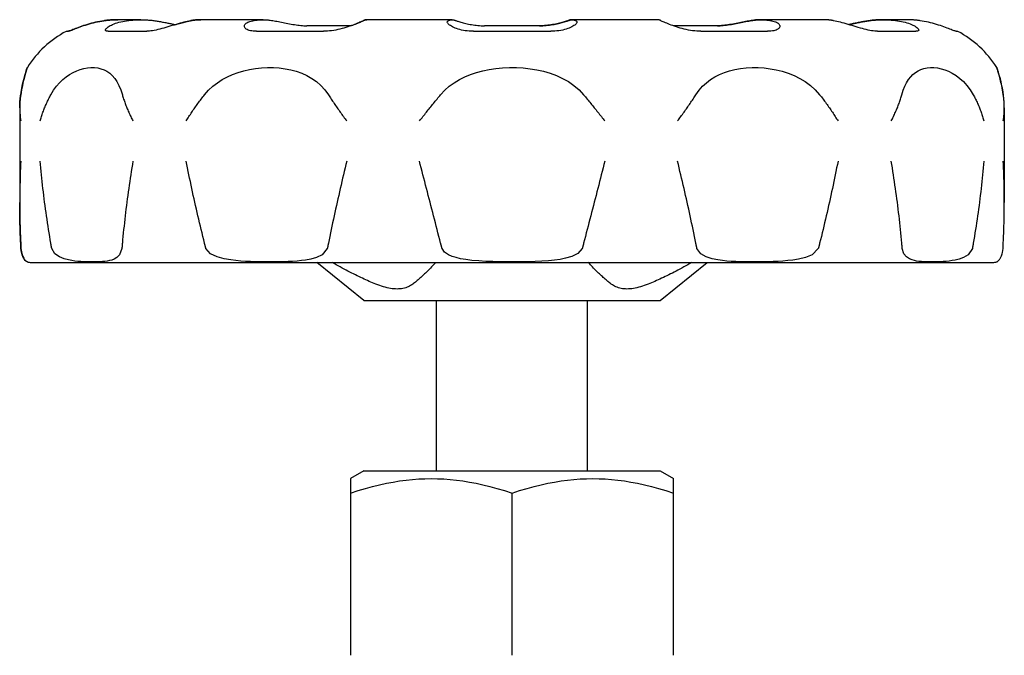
# Model space of a CAD drawing. Header units: millimetres. Extents: x 77 to 3974, y 11 to 353.
# Tile 5 of 7: x 402 to 454, y 219 to 252. Entities that reach past the tile are written whole.
import ezdxf

# ---------------------------------------------------------------- set-up
doc = ezdxf.new("R2010")
doc.units = ezdxf.units.MM
doc.layers.add('DETAIL', color=2, linetype='Continuous')

msp = doc.modelspace()

# ---------------------------------------------------------------- linework, layer by layer
at = {"layer": 'DETAIL'}
for p, q in [((407.292, 252.465), (407.29, 252.465)), ((408.484, 252.465), (407.292, 252.465)), ((411.627, 252.465), (411.619, 252.465)), ((414.88, 252.465), (411.627, 252.465)), ((420.323, 252.465), (420.312, 252.465)), ((424.767, 252.465), (420.323, 252.465)), ((431.05, 252.465), (431.039, 252.465)), ((435.493, 252.465), (431.05, 252.465)), ((440.934, 252.465), (440.925, 252.465)), ((444.186, 252.465), (440.934, 252.465)), ((447.326, 252.465), (447.322, 252.465)), ((448.516, 252.465), (447.326, 252.465)), ((404.585, 251.856), (404.674, 251.856)), ((406.778, 251.856), (408.799, 251.856)), ((414.544, 251.856), (418.043, 251.856)), ((419.482, 252.147), (417.167, 252.147)), ((425.889, 251.856), (429.929, 251.856)), ((429.349, 252.147), (426.468, 252.147)), ((438.648, 252.147), (436.335, 252.147)), ((437.774, 251.856), (441.272, 251.856)), ((447.014, 251.856), (449.033, 251.856)), ((451.133, 251.856), (451.22, 251.856)), ((402.153, 247.861), (402.153, 242.905)), ((402.155, 247.864), (402.155, 242.899)), ((453.653, 247.861), (453.653, 242.905)), ((402.756, 239.765), (453.05, 239.765)), ((420.153, 237.765), (417.689, 239.765)), ((435.653, 237.765), (438.117, 239.765)), ((420.153, 237.765), (435.653, 237.765)), ((423.953, 228.854), (423.953, 237.765)), ((431.853, 228.854), (431.853, 237.765)), ((420.145, 228.854), (419.453, 228.454)), ((420.145, 228.854), (435.66, 228.854)), ((435.66, 228.854), (436.353, 228.454)), ((419.453, 228.454), (419.453, 227.699)), ((436.353, 227.699), (436.353, 228.454)), ((419.453, 227.699), (419.453, 219.209)), ((427.903, 219.209), (427.903, 227.699)), ((436.353, 219.209), (436.353, 227.699))]:
    msp.add_line(p, q, dxfattribs=at)
at = {"layer": 'DETAIL', "flags": 128}
for points in [[(404.672, 251.856), (404.686, 251.858), (404.708, 251.864), (404.738, 251.874), (404.775, 251.888), (404.82, 251.905), (404.872, 251.925), (404.931, 251.948), (404.996, 251.973), (405.067, 252.001), (405.143, 252.03), (405.224, 252.06), (405.31, 252.091), (405.4, 252.122), (405.495, 252.154), (405.592, 252.186), (405.693, 252.216), (405.797, 252.246), (405.902, 252.275), (406.01, 252.303), (406.119, 252.329), (406.228, 252.352), (406.338, 252.374), (406.447, 252.394), (406.555, 252.411)], [(406.557, 252.411), (406.449, 252.394), (406.339, 252.374), (406.23, 252.352), (406.12, 252.329), (406.011, 252.303), (405.904, 252.275), (405.798, 252.246), (405.695, 252.216), (405.594, 252.185), (405.496, 252.154), (405.402, 252.122), (405.312, 252.091), (405.226, 252.06), (405.144, 252.029), (405.068, 252), (404.997, 251.973), (404.932, 251.948), (404.874, 251.925), (404.822, 251.905), (404.777, 251.887), (404.739, 251.874), (404.709, 251.864), (404.687, 251.858), (404.674, 251.856)], [(406.555, 252.411), (406.586, 252.415), (406.618, 252.42), (406.649, 252.424), (406.68, 252.428), (406.712, 252.432), (406.743, 252.435), (406.774, 252.438), (406.806, 252.442), (406.837, 252.444), (406.868, 252.447), (406.899, 252.45), (406.93, 252.452), (406.96, 252.454), (406.991, 252.456), (407.022, 252.458), (407.052, 252.459), (407.083, 252.461), (407.113, 252.462), (407.143, 252.463), (407.173, 252.464), (407.203, 252.464), (407.233, 252.465), (407.262, 252.465), (407.292, 252.465)], [(407.292, 252.465), (407.262, 252.465), (407.233, 252.465), (407.203, 252.464), (407.173, 252.464), (407.143, 252.463), (407.113, 252.462), (407.083, 252.461), (407.053, 252.459), (407.022, 252.458), (406.992, 252.456), (406.961, 252.454), (406.931, 252.452), (406.9, 252.45), (406.869, 252.447), (406.838, 252.444), (406.807, 252.442), (406.776, 252.438), (406.745, 252.435), (406.713, 252.432), (406.682, 252.428), (406.651, 252.424), (406.619, 252.42), (406.588, 252.415), (406.557, 252.411)], [(406.778, 251.856), (406.735, 251.858), (406.699, 251.864), (406.671, 251.874), (406.652, 251.888), (406.64, 251.905), (406.637, 251.925), (406.642, 251.948), (406.654, 251.973), (406.674, 252.001), (406.702, 252.03), (406.737, 252.06), (406.78, 252.091), (406.829, 252.122), (406.885, 252.154), (406.947, 252.186), (407.015, 252.216), (407.09, 252.246), (407.17, 252.275), (407.255, 252.303), (407.346, 252.329), (407.441, 252.352), (407.54, 252.374), (407.643, 252.394), (407.748, 252.411)], [(407.748, 252.411), (407.802, 252.419), (407.856, 252.426), (407.909, 252.432), (407.963, 252.438), (408.016, 252.443), (408.069, 252.448), (408.122, 252.452), (408.174, 252.455), (408.227, 252.458), (408.279, 252.461), (408.33, 252.463), (408.381, 252.464), (408.432, 252.465), (408.482, 252.465), (408.533, 252.465), (408.584, 252.464), (408.635, 252.463), (408.686, 252.461), (408.738, 252.459), (408.79, 252.456), (408.843, 252.452), (408.896, 252.448), (408.949, 252.443), (409.002, 252.438)], [(411.089, 252.411), (411.008, 252.394), (410.922, 252.374), (410.831, 252.352), (410.736, 252.329), (410.638, 252.303), (410.538, 252.275), (410.435, 252.246), (410.33, 252.216), (410.224, 252.185), (410.117, 252.154), (410.009, 252.122), (409.902, 252.091), (409.795, 252.06), (409.689, 252.029), (409.585, 252), (409.483, 251.973), (409.383, 251.948), (409.286, 251.925), (409.193, 251.905), (409.103, 251.887), (409.019, 251.874), (408.94, 251.864), (408.866, 251.858), (408.799, 251.856)], [(409.002, 252.438), (409.058, 252.432), (409.114, 252.425), (409.171, 252.418), (409.228, 252.411), (409.285, 252.402), (409.342, 252.394), (409.399, 252.384), (409.456, 252.375), (409.513, 252.365), (409.569, 252.355), (409.626, 252.344), (409.682, 252.334), (409.737, 252.323), (409.792, 252.312), (409.847, 252.301), (409.9, 252.29), (409.953, 252.279), (410.006, 252.268), (410.057, 252.257), (410.108, 252.246), (410.157, 252.236), (410.205, 252.226), (410.252, 252.217), (410.298, 252.207)], [(410.294, 252.208), (410.33, 252.219), (410.366, 252.229), (410.402, 252.24), (410.438, 252.25), (410.474, 252.26), (410.509, 252.27), (410.544, 252.279), (410.579, 252.289), (410.614, 252.298), (410.648, 252.308), (410.682, 252.316), (410.716, 252.325), (410.749, 252.334), (410.781, 252.342), (410.814, 252.35), (410.846, 252.358), (410.877, 252.366), (410.908, 252.373), (410.938, 252.38), (410.968, 252.387), (410.997, 252.393), (411.026, 252.399), (411.054, 252.405), (411.081, 252.411)], [(411.081, 252.411), (411.104, 252.415), (411.127, 252.42), (411.151, 252.424), (411.174, 252.428), (411.197, 252.432), (411.22, 252.435), (411.243, 252.439), (411.266, 252.442), (411.289, 252.445), (411.311, 252.447), (411.334, 252.45), (411.357, 252.452), (411.38, 252.454), (411.402, 252.456), (411.425, 252.458), (411.447, 252.46), (411.47, 252.461), (411.492, 252.462), (411.514, 252.463), (411.536, 252.464), (411.558, 252.464), (411.58, 252.465), (411.602, 252.465), (411.623, 252.465)], [(411.627, 252.465), (411.605, 252.465), (411.584, 252.465), (411.562, 252.464), (411.54, 252.464), (411.518, 252.463), (411.496, 252.462), (411.474, 252.461), (411.452, 252.459), (411.43, 252.458), (411.408, 252.456), (411.385, 252.454), (411.363, 252.452), (411.34, 252.45), (411.317, 252.447), (411.295, 252.444), (411.272, 252.442), (411.249, 252.438), (411.226, 252.435), (411.204, 252.432), (411.181, 252.428), (411.158, 252.424), (411.135, 252.42), (411.112, 252.415), (411.089, 252.411)], [(414.544, 251.856), (414.455, 251.858), (414.371, 251.864), (414.293, 251.874), (414.222, 251.888), (414.157, 251.905), (414.099, 251.925), (414.049, 251.948), (414.006, 251.973), (413.97, 252.001), (413.942, 252.03), (413.922, 252.06), (413.909, 252.091), (413.904, 252.123), (413.906, 252.154), (413.916, 252.186), (413.934, 252.217), (413.96, 252.247), (413.993, 252.275), (414.033, 252.303), (414.081, 252.329), (414.136, 252.353), (414.198, 252.374), (414.267, 252.394), (414.342, 252.411)], [(414.342, 252.411), (414.382, 252.419), (414.421, 252.426), (414.46, 252.432), (414.499, 252.438), (414.538, 252.443), (414.577, 252.448), (414.616, 252.452), (414.654, 252.455), (414.693, 252.458), (414.731, 252.461), (414.768, 252.463), (414.806, 252.464), (414.843, 252.465), (414.88, 252.465), (414.917, 252.465), (414.954, 252.464), (414.991, 252.463), (415.029, 252.461), (415.067, 252.459), (415.105, 252.456), (415.144, 252.452), (415.182, 252.448), (415.221, 252.443), (415.26, 252.438)], [(415.26, 252.438), (415.323, 252.429), (415.39, 252.418), (415.46, 252.406), (415.532, 252.393), (415.607, 252.379), (415.684, 252.364), (415.763, 252.349), (415.844, 252.332), (415.926, 252.316), (416.01, 252.299), (416.094, 252.282), (416.18, 252.266), (416.265, 252.25), (416.352, 252.234), (416.438, 252.219), (416.524, 252.205), (416.609, 252.192), (416.693, 252.181), (416.777, 252.171), (416.859, 252.162), (416.939, 252.156), (417.017, 252.151), (417.093, 252.148), (417.167, 252.147)], [(420.126, 252.411), (420.094, 252.394), (420.054, 252.374), (420.006, 252.352), (419.952, 252.329), (419.891, 252.303), (419.824, 252.275), (419.752, 252.246), (419.673, 252.216), (419.59, 252.185), (419.503, 252.154), (419.411, 252.122), (419.316, 252.091), (419.217, 252.06), (419.115, 252.029), (419.011, 252), (418.904, 251.973), (418.796, 251.948), (418.687, 251.925), (418.577, 251.905), (418.468, 251.888), (418.359, 251.874), (418.252, 251.864), (418.146, 251.858), (418.043, 251.856)], [(419.47, 252.147), (419.508, 252.16), (419.546, 252.174), (419.583, 252.187), (419.618, 252.2), (419.653, 252.213), (419.688, 252.226), (419.721, 252.239), (419.753, 252.252), (419.784, 252.264), (419.815, 252.276), (419.844, 252.288), (419.872, 252.3), (419.899, 252.311), (419.925, 252.322), (419.95, 252.333), (419.973, 252.343), (419.995, 252.353), (420.016, 252.362), (420.036, 252.371), (420.055, 252.38), (420.072, 252.389), (420.088, 252.396), (420.102, 252.404), (420.115, 252.411)], [(420.115, 252.411), (420.124, 252.416), (420.132, 252.42), (420.141, 252.424), (420.15, 252.428), (420.158, 252.432), (420.167, 252.436), (420.175, 252.439), (420.184, 252.442), (420.193, 252.445), (420.201, 252.448), (420.21, 252.45), (420.218, 252.453), (420.227, 252.455), (420.235, 252.457), (420.243, 252.459), (420.252, 252.46), (420.26, 252.461), (420.269, 252.462), (420.277, 252.463), (420.285, 252.464), (420.293, 252.465), (420.301, 252.465), (420.31, 252.465), (420.318, 252.465)], [(420.323, 252.465), (420.315, 252.465), (420.307, 252.465), (420.299, 252.464), (420.292, 252.464), (420.283, 252.463), (420.275, 252.462), (420.267, 252.461), (420.259, 252.459), (420.251, 252.458), (420.243, 252.456), (420.235, 252.454), (420.227, 252.452), (420.218, 252.45), (420.21, 252.447), (420.202, 252.444), (420.193, 252.442), (420.185, 252.438), (420.177, 252.435), (420.168, 252.432), (420.16, 252.428), (420.152, 252.424), (420.143, 252.42), (420.135, 252.415), (420.126, 252.411)], [(425.889, 251.856), (425.779, 251.858), (425.67, 251.864), (425.563, 251.874), (425.459, 251.888), (425.358, 251.905), (425.261, 251.925), (425.169, 251.948), (425.082, 251.973), (425, 252.001), (424.923, 252.03), (424.852, 252.06), (424.788, 252.091), (424.73, 252.122), (424.678, 252.154), (424.633, 252.186), (424.596, 252.216), (424.565, 252.246), (424.543, 252.275), (424.527, 252.303), (424.52, 252.329), (424.52, 252.352), (424.529, 252.374), (424.545, 252.394), (424.57, 252.411)], [(424.57, 252.411), (424.584, 252.419), (424.599, 252.426), (424.613, 252.432), (424.627, 252.438), (424.642, 252.443), (424.656, 252.448), (424.67, 252.452), (424.684, 252.455), (424.698, 252.458), (424.712, 252.461), (424.726, 252.463), (424.739, 252.464), (424.753, 252.465), (424.766, 252.465), (424.78, 252.465), (424.794, 252.464), (424.807, 252.463), (424.821, 252.461), (424.835, 252.459), (424.849, 252.456), (424.863, 252.452), (424.877, 252.448), (424.891, 252.443), (424.906, 252.438)], [(424.906, 252.438), (424.931, 252.429), (424.96, 252.418), (424.995, 252.406), (425.033, 252.393), (425.077, 252.379), (425.124, 252.364), (425.175, 252.349), (425.23, 252.332), (425.289, 252.316), (425.351, 252.299), (425.417, 252.282), (425.485, 252.266), (425.557, 252.25), (425.631, 252.234), (425.708, 252.219), (425.787, 252.205), (425.868, 252.192), (425.951, 252.181), (426.035, 252.171), (426.121, 252.162), (426.207, 252.156), (426.293, 252.151), (426.38, 252.148), (426.468, 252.147)], [(430.9, 252.438), (430.875, 252.429), (430.845, 252.418), (430.811, 252.406), (430.772, 252.393), (430.729, 252.379), (430.682, 252.364), (430.63, 252.349), (430.575, 252.332), (430.516, 252.316), (430.454, 252.299), (430.389, 252.282), (430.32, 252.266), (430.248, 252.25), (430.174, 252.234), (430.097, 252.219), (430.019, 252.205), (429.938, 252.192), (429.855, 252.181), (429.77, 252.171), (429.685, 252.162), (429.599, 252.156), (429.512, 252.151), (429.425, 252.148), (429.338, 252.147)], [(429.349, 252.147), (429.436, 252.148), (429.523, 252.151), (429.61, 252.156), (429.696, 252.162), (429.782, 252.171), (429.866, 252.181), (429.949, 252.192), (430.03, 252.205), (430.109, 252.219), (430.185, 252.234), (430.26, 252.25), (430.331, 252.266), (430.4, 252.283), (430.465, 252.299), (430.528, 252.316), (430.586, 252.332), (430.642, 252.349), (430.693, 252.364), (430.74, 252.379), (430.783, 252.393), (430.822, 252.406), (430.857, 252.418), (430.886, 252.429), (430.911, 252.438)], [(431.248, 252.411), (431.272, 252.394), (431.289, 252.374), (431.298, 252.352), (431.298, 252.329), (431.291, 252.303), (431.275, 252.275), (431.253, 252.246), (431.222, 252.216), (431.185, 252.185), (431.14, 252.154), (431.088, 252.122), (431.03, 252.091), (430.966, 252.06), (430.895, 252.029), (430.818, 252), (430.736, 251.973), (430.649, 251.948), (430.557, 251.925), (430.46, 251.905), (430.359, 251.887), (430.255, 251.874), (430.149, 251.864), (430.04, 251.858), (429.929, 251.856)], [(431.039, 252.465), (431.033, 252.465), (431.027, 252.465), (431.022, 252.465), (431.016, 252.464), (431.011, 252.464), (431.005, 252.464), (430.999, 252.463), (430.993, 252.462), (430.988, 252.461), (430.982, 252.461), (430.976, 252.46), (430.97, 252.459), (430.965, 252.457), (430.959, 252.456), (430.953, 252.455), (430.947, 252.453), (430.941, 252.452), (430.935, 252.45), (430.929, 252.448), (430.924, 252.447), (430.918, 252.445), (430.912, 252.443), (430.906, 252.44), (430.9, 252.438)], [(430.911, 252.438), (430.926, 252.443), (430.94, 252.448), (430.954, 252.452), (430.968, 252.456), (430.982, 252.459), (430.996, 252.461), (431.01, 252.463), (431.024, 252.464), (431.037, 252.465), (431.051, 252.465), (431.064, 252.465), (431.078, 252.464), (431.092, 252.463), (431.105, 252.461), (431.119, 252.458), (431.133, 252.455), (431.147, 252.452), (431.162, 252.448), (431.176, 252.443), (431.19, 252.438), (431.204, 252.432), (431.219, 252.426), (431.233, 252.419), (431.248, 252.411)], [(435.691, 252.411), (435.682, 252.415), (435.674, 252.42), (435.665, 252.424), (435.657, 252.428), (435.648, 252.432), (435.64, 252.435), (435.632, 252.438), (435.623, 252.442), (435.615, 252.444), (435.607, 252.447), (435.598, 252.45), (435.59, 252.452), (435.582, 252.454), (435.574, 252.456), (435.566, 252.458), (435.557, 252.459), (435.549, 252.461), (435.541, 252.462), (435.533, 252.463), (435.525, 252.464), (435.517, 252.464), (435.509, 252.465), (435.501, 252.465), (435.493, 252.465)], [(437.774, 251.856), (437.672, 251.858), (437.566, 251.864), (437.458, 251.874), (437.349, 251.888), (437.24, 251.905), (437.13, 251.925), (437.021, 251.948), (436.913, 251.973), (436.806, 252.001), (436.702, 252.03), (436.6, 252.06), (436.501, 252.091), (436.406, 252.122), (436.314, 252.154), (436.226, 252.186), (436.144, 252.216), (436.066, 252.246), (435.993, 252.275), (435.926, 252.303), (435.865, 252.329), (435.811, 252.352), (435.763, 252.374), (435.723, 252.394), (435.691, 252.411)], [(440.545, 252.438), (440.482, 252.429), (440.415, 252.418), (440.346, 252.406), (440.273, 252.393), (440.199, 252.379), (440.121, 252.364), (440.042, 252.349), (439.961, 252.332), (439.879, 252.316), (439.796, 252.299), (439.711, 252.282), (439.626, 252.266), (439.54, 252.25), (439.454, 252.234), (439.368, 252.219), (439.282, 252.205), (439.197, 252.192), (439.112, 252.181), (439.028, 252.171), (438.946, 252.162), (438.866, 252.156), (438.788, 252.151), (438.712, 252.148), (438.639, 252.147)], [(438.648, 252.147), (438.721, 252.148), (438.797, 252.151), (438.875, 252.156), (438.955, 252.162), (439.038, 252.171), (439.121, 252.181), (439.206, 252.192), (439.291, 252.205), (439.377, 252.219), (439.463, 252.234), (439.549, 252.25), (439.635, 252.266), (439.72, 252.283), (439.805, 252.299), (439.888, 252.316), (439.971, 252.332), (440.052, 252.349), (440.131, 252.364), (440.208, 252.379), (440.282, 252.393), (440.355, 252.406), (440.424, 252.418), (440.491, 252.429), (440.554, 252.438)], [(440.925, 252.465), (440.91, 252.465), (440.894, 252.465), (440.879, 252.465), (440.864, 252.464), (440.848, 252.464), (440.832, 252.464), (440.817, 252.463), (440.801, 252.462), (440.786, 252.461), (440.77, 252.461), (440.754, 252.46), (440.738, 252.459), (440.722, 252.457), (440.706, 252.456), (440.69, 252.455), (440.674, 252.453), (440.658, 252.452), (440.642, 252.45), (440.626, 252.448), (440.61, 252.447), (440.594, 252.445), (440.578, 252.443), (440.562, 252.44), (440.545, 252.438)], [(440.554, 252.438), (440.593, 252.443), (440.632, 252.448), (440.671, 252.452), (440.709, 252.456), (440.748, 252.459), (440.786, 252.461), (440.824, 252.463), (440.861, 252.464), (440.898, 252.465), (440.935, 252.465), (440.972, 252.465), (441.009, 252.464), (441.046, 252.463), (441.084, 252.461), (441.122, 252.458), (441.161, 252.455), (441.199, 252.452), (441.238, 252.448), (441.277, 252.443), (441.316, 252.438), (441.355, 252.432), (441.394, 252.426), (441.433, 252.419), (441.473, 252.411)], [(441.473, 252.411), (441.548, 252.394), (441.617, 252.374), (441.679, 252.352), (441.734, 252.329), (441.782, 252.303), (441.823, 252.275), (441.856, 252.246), (441.881, 252.216), (441.899, 252.185), (441.91, 252.154), (441.912, 252.122), (441.907, 252.091), (441.894, 252.06), (441.873, 252.029), (441.845, 252), (441.81, 251.973), (441.766, 251.948), (441.716, 251.925), (441.658, 251.905), (441.593, 251.887), (441.522, 251.874), (441.445, 251.864), (441.361, 251.858), (441.272, 251.856)], [(444.724, 252.411), (444.701, 252.415), (444.678, 252.42), (444.655, 252.424), (444.632, 252.428), (444.61, 252.432), (444.587, 252.435), (444.564, 252.438), (444.541, 252.442), (444.518, 252.444), (444.496, 252.447), (444.473, 252.45), (444.45, 252.452), (444.428, 252.454), (444.405, 252.456), (444.383, 252.458), (444.361, 252.459), (444.339, 252.461), (444.317, 252.462), (444.294, 252.463), (444.273, 252.464), (444.251, 252.464), (444.229, 252.465), (444.207, 252.465), (444.186, 252.465)], [(447.014, 251.856), (446.947, 251.858), (446.873, 251.864), (446.794, 251.874), (446.709, 251.888), (446.619, 251.905), (446.526, 251.925), (446.429, 251.948), (446.329, 251.973), (446.227, 252.001), (446.123, 252.03), (446.017, 252.06), (445.91, 252.091), (445.803, 252.123), (445.696, 252.154), (445.589, 252.186), (445.483, 252.217), (445.378, 252.247), (445.275, 252.275), (445.175, 252.303), (445.077, 252.329), (444.982, 252.353), (444.892, 252.374), (444.805, 252.394), (444.724, 252.411)], [(446.803, 252.438), (446.748, 252.432), (446.692, 252.426), (446.635, 252.418), (446.579, 252.411), (446.522, 252.402), (446.465, 252.394), (446.408, 252.385), (446.351, 252.375), (446.295, 252.365), (446.239, 252.355), (446.183, 252.345), (446.127, 252.334), (446.071, 252.324), (446.017, 252.313), (445.962, 252.302), (445.909, 252.291), (445.856, 252.28), (445.804, 252.269), (445.753, 252.258), (445.702, 252.247), (445.653, 252.237), (445.605, 252.227), (445.558, 252.217), (445.512, 252.208)], [(445.513, 252.208), (445.559, 252.217), (445.607, 252.227), (445.655, 252.237), (445.704, 252.247), (445.755, 252.257), (445.806, 252.268), (445.858, 252.279), (445.911, 252.29), (445.965, 252.301), (446.019, 252.312), (446.074, 252.323), (446.129, 252.334), (446.185, 252.345), (446.241, 252.355), (446.298, 252.365), (446.355, 252.375), (446.412, 252.385), (446.468, 252.394), (446.525, 252.402), (446.582, 252.411), (446.639, 252.418), (446.696, 252.426), (446.752, 252.432), (446.808, 252.438)], [(447.322, 252.465), (447.301, 252.465), (447.28, 252.465), (447.259, 252.465), (447.238, 252.464), (447.217, 252.464), (447.196, 252.464), (447.174, 252.463), (447.153, 252.462), (447.131, 252.461), (447.11, 252.461), (447.088, 252.46), (447.067, 252.459), (447.045, 252.457), (447.023, 252.456), (447.002, 252.455), (446.98, 252.453), (446.958, 252.452), (446.936, 252.45), (446.914, 252.448), (446.892, 252.447), (446.87, 252.445), (446.848, 252.443), (446.826, 252.44), (446.803, 252.438)], [(446.808, 252.438), (446.861, 252.443), (446.914, 252.448), (446.967, 252.452), (447.019, 252.456), (447.072, 252.459), (447.123, 252.461), (447.175, 252.463), (447.226, 252.464), (447.277, 252.465), (447.327, 252.465), (447.378, 252.465), (447.428, 252.464), (447.48, 252.463), (447.531, 252.461), (447.583, 252.458), (447.635, 252.455), (447.688, 252.452), (447.741, 252.448), (447.794, 252.443), (447.847, 252.438), (447.9, 252.432), (447.954, 252.426), (448.008, 252.419), (448.061, 252.411)], [(448.061, 252.411), (448.167, 252.394), (448.27, 252.374), (448.369, 252.352), (448.464, 252.329), (448.555, 252.303), (448.64, 252.275), (448.721, 252.246), (448.795, 252.216), (448.864, 252.185), (448.926, 252.154), (448.982, 252.122), (449.031, 252.091), (449.073, 252.06), (449.108, 252.029), (449.136, 252), (449.156, 251.973), (449.169, 251.948), (449.174, 251.925), (449.17, 251.905), (449.159, 251.888), (449.139, 251.874), (449.112, 251.864), (449.076, 251.858), (449.033, 251.856)], [(449.251, 252.411), (449.219, 252.415), (449.188, 252.42), (449.157, 252.424), (449.125, 252.428), (449.094, 252.432), (449.063, 252.435), (449.032, 252.438), (449, 252.442), (448.969, 252.444), (448.938, 252.447), (448.908, 252.45), (448.877, 252.452), (448.846, 252.454), (448.815, 252.456), (448.785, 252.458), (448.754, 252.459), (448.724, 252.461), (448.694, 252.462), (448.664, 252.463), (448.634, 252.464), (448.604, 252.464), (448.574, 252.465), (448.545, 252.465), (448.516, 252.465)], [(451.133, 251.856), (451.119, 251.858), (451.097, 251.864), (451.068, 251.874), (451.03, 251.888), (450.985, 251.905), (450.933, 251.925), (450.874, 251.948), (450.81, 251.973), (450.739, 252.001), (450.663, 252.03), (450.581, 252.06), (450.495, 252.091), (450.405, 252.122), (450.311, 252.154), (450.213, 252.186), (450.112, 252.216), (450.009, 252.246), (449.903, 252.275), (449.796, 252.303), (449.687, 252.329), (449.577, 252.352), (449.468, 252.374), (449.359, 252.394), (449.251, 252.411)], [(402.204, 248.542), (402.243, 248.775), (402.284, 248.984), (402.324, 249.169), (402.363, 249.331), (402.401, 249.473), (402.435, 249.596), (402.466, 249.702), (402.494, 249.79), (402.517, 249.861), (402.535, 249.913), (402.546, 249.947), (402.552, 249.964), (402.551, 249.962), (402.544, 249.941), (402.531, 249.901), (402.512, 249.842), (402.487, 249.764), (402.456, 249.664), (402.421, 249.542), (402.381, 249.395), (402.339, 249.224), (402.294, 249.026), (402.249, 248.799), (402.206, 248.542)], [(403.781, 248.542), (403.922, 248.775), (404.076, 248.984), (404.239, 249.169), (404.409, 249.331), (404.584, 249.473), (404.763, 249.596), (404.948, 249.702), (405.135, 249.79), (405.323, 249.861), (405.512, 249.913), (405.698, 249.947), (405.882, 249.964), (406.062, 249.962), (406.236, 249.941), (406.403, 249.901), (406.564, 249.842), (406.716, 249.764), (406.86, 249.664), (406.996, 249.542), (407.123, 249.395), (407.24, 249.224), (407.346, 249.026), (407.441, 248.799), (407.522, 248.542)], [(411.822, 248.542), (412.026, 248.775), (412.252, 248.984), (412.494, 249.169), (412.75, 249.331), (413.015, 249.473), (413.292, 249.596), (413.58, 249.702), (413.876, 249.79), (414.18, 249.861), (414.488, 249.913), (414.8, 249.947), (415.113, 249.964), (415.424, 249.962), (415.733, 249.941), (416.037, 249.901), (416.333, 249.842), (416.622, 249.764), (416.902, 249.664), (417.173, 249.542), (417.432, 249.395), (417.677, 249.224), (417.906, 249.026), (418.115, 248.799), (418.299, 248.542)], [(424.171, 248.542), (424.384, 248.775), (424.622, 248.984), (424.878, 249.169), (425.15, 249.331), (425.435, 249.473), (425.735, 249.596), (426.049, 249.702), (426.376, 249.79), (426.713, 249.861), (427.059, 249.913), (427.413, 249.947), (427.771, 249.964), (428.131, 249.962), (428.491, 249.941), (428.849, 249.901), (429.203, 249.842), (429.55, 249.764), (429.891, 249.664), (430.225, 249.542), (430.547, 249.395), (430.855, 249.224), (431.144, 249.026), (431.411, 248.799), (431.649, 248.542)], [(437.52, 248.542), (437.686, 248.775), (437.871, 248.984), (438.073, 249.169), (438.289, 249.331), (438.517, 249.473), (438.76, 249.596), (439.016, 249.702), (439.285, 249.79), (439.566, 249.861), (439.856, 249.913), (440.156, 249.947), (440.463, 249.964), (440.776, 249.962), (441.092, 249.941), (441.408, 249.901), (441.724, 249.842), (442.038, 249.764), (442.348, 249.664), (442.655, 249.542), (442.953, 249.395), (443.241, 249.224), (443.514, 249.026), (443.768, 248.799), (443.995, 248.542)], [(448.292, 248.542), (448.365, 248.775), (448.449, 248.984), (448.542, 249.169), (448.644, 249.331), (448.755, 249.473), (448.875, 249.596), (449.005, 249.702), (449.144, 249.79), (449.293, 249.861), (449.45, 249.913), (449.617, 249.947), (449.791, 249.964), (449.972, 249.962), (450.158, 249.941), (450.349, 249.901), (450.542, 249.842), (450.737, 249.764), (450.934, 249.664), (451.132, 249.542), (451.327, 249.395), (451.518, 249.224), (451.701, 249.026), (451.873, 248.799), (452.03, 248.542)], [(453.601, 248.542), (453.581, 248.665), (453.561, 248.782), (453.54, 248.892), (453.519, 248.996), (453.498, 249.093), (453.478, 249.185), (453.457, 249.27), (453.437, 249.35), (453.418, 249.424), (453.399, 249.493), (453.381, 249.557), (453.364, 249.617), (453.348, 249.672), (453.333, 249.723), (453.319, 249.768), (453.306, 249.809), (453.294, 249.845), (453.283, 249.877), (453.274, 249.903), (453.267, 249.925), (453.261, 249.943), (453.256, 249.955), (453.254, 249.963), (453.253, 249.965)], [(453.253, 249.965), (453.254, 249.963), (453.256, 249.956), (453.26, 249.945), (453.265, 249.93), (453.272, 249.91), (453.28, 249.886), (453.289, 249.857), (453.3, 249.823), (453.312, 249.785), (453.325, 249.742), (453.34, 249.694), (453.356, 249.641), (453.373, 249.583), (453.391, 249.519), (453.41, 249.449), (453.43, 249.374), (453.45, 249.293), (453.471, 249.205), (453.492, 249.112), (453.514, 249.011), (453.536, 248.904), (453.557, 248.79), (453.579, 248.67), (453.599, 248.542)], [(402.153, 247.861), (402.153, 247.89), (402.153, 247.918), (402.154, 247.947), (402.154, 247.975), (402.155, 248.004), (402.156, 248.032), (402.157, 248.061), (402.158, 248.089), (402.16, 248.118), (402.162, 248.146), (402.164, 248.174), (402.166, 248.203), (402.168, 248.231), (402.17, 248.26), (402.173, 248.288), (402.176, 248.316), (402.179, 248.345), (402.182, 248.373), (402.185, 248.401), (402.188, 248.429), (402.192, 248.458), (402.196, 248.486), (402.2, 248.514), (402.204, 248.542)], [(402.206, 248.542), (402.198, 248.485), (402.191, 248.429), (402.184, 248.372), (402.178, 248.315), (402.172, 248.257), (402.168, 248.2), (402.164, 248.143), (402.161, 248.086), (402.158, 248.028), (402.157, 247.971), (402.156, 247.914), (402.155, 247.856), (402.156, 247.799), (402.157, 247.741), (402.159, 247.684), (402.161, 247.626), (402.165, 247.569), (402.169, 247.511), (402.173, 247.453), (402.179, 247.396), (402.185, 247.338), (402.192, 247.28), (402.199, 247.223), (402.207, 247.165)], [(403.227, 247.165), (403.243, 247.223), (403.259, 247.28), (403.276, 247.338), (403.294, 247.396), (403.312, 247.453), (403.331, 247.511), (403.35, 247.569), (403.371, 247.626), (403.391, 247.684), (403.413, 247.741), (403.435, 247.799), (403.458, 247.856), (403.481, 247.914), (403.505, 247.971), (403.53, 248.028), (403.556, 248.086), (403.582, 248.143), (403.608, 248.2), (403.635, 248.257), (403.663, 248.315), (403.692, 248.372), (403.721, 248.429), (403.751, 248.485), (403.781, 248.542)], [(407.522, 248.542), (407.538, 248.485), (407.555, 248.429), (407.572, 248.372), (407.59, 248.315), (407.609, 248.257), (407.628, 248.2), (407.648, 248.143), (407.669, 248.086), (407.69, 248.028), (407.712, 247.971), (407.734, 247.914), (407.757, 247.856), (407.78, 247.799), (407.805, 247.741), (407.829, 247.684), (407.855, 247.626), (407.881, 247.569), (407.907, 247.511), (407.934, 247.453), (407.962, 247.396), (407.99, 247.338), (408.019, 247.28), (408.048, 247.223), (408.078, 247.165)], [(410.862, 247.165), (410.897, 247.223), (410.932, 247.28), (410.968, 247.338), (411.005, 247.396), (411.042, 247.453), (411.079, 247.511), (411.117, 247.569), (411.156, 247.626), (411.194, 247.684), (411.233, 247.741), (411.273, 247.799), (411.313, 247.856), (411.353, 247.914), (411.394, 247.971), (411.435, 248.028), (411.477, 248.086), (411.518, 248.143), (411.561, 248.2), (411.603, 248.257), (411.646, 248.315), (411.69, 248.372), (411.733, 248.429), (411.777, 248.485), (411.822, 248.542)], [(418.299, 248.542), (418.335, 248.485), (418.372, 248.429), (418.408, 248.372), (418.446, 248.315), (418.483, 248.257), (418.521, 248.2), (418.56, 248.143), (418.598, 248.086), (418.637, 248.028), (418.677, 247.971), (418.716, 247.914), (418.757, 247.856), (418.797, 247.799), (418.838, 247.741), (418.879, 247.684), (418.92, 247.626), (418.961, 247.569), (419.003, 247.511), (419.045, 247.453), (419.088, 247.396), (419.13, 247.338), (419.173, 247.28), (419.216, 247.223), (419.26, 247.165)], [(423.062, 247.165), (423.107, 247.223), (423.153, 247.28), (423.199, 247.338), (423.244, 247.396), (423.29, 247.453), (423.336, 247.511), (423.382, 247.569), (423.428, 247.626), (423.474, 247.684), (423.521, 247.741), (423.567, 247.799), (423.613, 247.856), (423.66, 247.914), (423.706, 247.971), (423.752, 248.028), (423.799, 248.086), (423.845, 248.143), (423.892, 248.2), (423.939, 248.257), (423.985, 248.315), (424.032, 248.372), (424.078, 248.429), (424.124, 248.485), (424.171, 248.542)], [(431.649, 248.542), (431.696, 248.485), (431.742, 248.429), (431.789, 248.372), (431.835, 248.315), (431.882, 248.257), (431.928, 248.2), (431.975, 248.143), (432.021, 248.086), (432.068, 248.028), (432.114, 247.971), (432.16, 247.914), (432.207, 247.856), (432.253, 247.799), (432.3, 247.741), (432.346, 247.684), (432.392, 247.626), (432.438, 247.569), (432.484, 247.511), (432.53, 247.453), (432.576, 247.396), (432.622, 247.338), (432.667, 247.28), (432.713, 247.223), (432.758, 247.165)], [(436.56, 247.165), (436.603, 247.223), (436.646, 247.28), (436.689, 247.338), (436.732, 247.396), (436.774, 247.453), (436.816, 247.511), (436.858, 247.569), (436.9, 247.626), (436.941, 247.684), (436.982, 247.741), (437.022, 247.799), (437.063, 247.856), (437.103, 247.914), (437.143, 247.971), (437.182, 248.028), (437.221, 248.086), (437.26, 248.143), (437.298, 248.2), (437.336, 248.257), (437.374, 248.315), (437.411, 248.372), (437.448, 248.429), (437.484, 248.485), (437.52, 248.542)], [(443.995, 248.542), (444.04, 248.485), (444.084, 248.429), (444.127, 248.372), (444.171, 248.315), (444.214, 248.257), (444.256, 248.2), (444.299, 248.143), (444.34, 248.086), (444.382, 248.028), (444.423, 247.971), (444.464, 247.914), (444.504, 247.856), (444.544, 247.799), (444.583, 247.741), (444.622, 247.684), (444.661, 247.626), (444.699, 247.569), (444.737, 247.511), (444.775, 247.453), (444.812, 247.396), (444.848, 247.338), (444.884, 247.28), (444.92, 247.223), (444.955, 247.165)], [(447.738, 247.165), (447.767, 247.223), (447.797, 247.28), (447.825, 247.338), (447.853, 247.396), (447.881, 247.453), (447.908, 247.511), (447.934, 247.569), (447.96, 247.626), (447.986, 247.684), (448.01, 247.741), (448.034, 247.799), (448.058, 247.856), (448.081, 247.914), (448.103, 247.971), (448.125, 248.028), (448.146, 248.086), (448.167, 248.143), (448.187, 248.2), (448.206, 248.257), (448.224, 248.315), (448.242, 248.372), (448.26, 248.429), (448.276, 248.485), (448.292, 248.542)], [(452.03, 248.542), (452.06, 248.485), (452.09, 248.429), (452.119, 248.372), (452.147, 248.315), (452.175, 248.257), (452.203, 248.2), (452.229, 248.143), (452.255, 248.086), (452.281, 248.028), (452.305, 247.971), (452.329, 247.914), (452.353, 247.856), (452.376, 247.799), (452.398, 247.741), (452.419, 247.684), (452.44, 247.626), (452.46, 247.569), (452.48, 247.511), (452.499, 247.453), (452.517, 247.396), (452.534, 247.338), (452.551, 247.28), (452.568, 247.223), (452.583, 247.165)], [(453.601, 247.165), (453.609, 247.223), (453.616, 247.28), (453.623, 247.338), (453.629, 247.396), (453.635, 247.453), (453.639, 247.511), (453.643, 247.569), (453.647, 247.626), (453.649, 247.684), (453.651, 247.741), (453.652, 247.799), (453.653, 247.856), (453.652, 247.914), (453.651, 247.971), (453.65, 248.028), (453.647, 248.086), (453.644, 248.143), (453.64, 248.2), (453.635, 248.257), (453.63, 248.315), (453.624, 248.372), (453.617, 248.429), (453.609, 248.485), (453.601, 248.542)], [(402.207, 245.065), (402.199, 244.886), (402.192, 244.707), (402.185, 244.528), (402.179, 244.349), (402.173, 244.17), (402.169, 243.991), (402.165, 243.812), (402.161, 243.633), (402.159, 243.454), (402.157, 243.275), (402.156, 243.095), (402.155, 242.916), (402.156, 242.737), (402.157, 242.558), (402.158, 242.379), (402.161, 242.2), (402.164, 242.021), (402.168, 241.842), (402.172, 241.663), (402.178, 241.484), (402.184, 241.305), (402.191, 241.126), (402.198, 240.948), (402.206, 240.769)], [(403.781, 240.769), (403.751, 240.948), (403.721, 241.126), (403.692, 241.305), (403.664, 241.484), (403.636, 241.663), (403.609, 241.842), (403.582, 242.021), (403.556, 242.2), (403.531, 242.379), (403.506, 242.558), (403.482, 242.737), (403.459, 242.916), (403.436, 243.095), (403.413, 243.275), (403.392, 243.454), (403.371, 243.633), (403.351, 243.812), (403.331, 243.991), (403.312, 244.17), (403.294, 244.349), (403.276, 244.528), (403.259, 244.707), (403.243, 244.886), (403.227, 245.065)], [(408.078, 245.065), (408.048, 244.886), (408.018, 244.707), (407.99, 244.528), (407.961, 244.349), (407.934, 244.17), (407.907, 243.991), (407.88, 243.812), (407.854, 243.633), (407.829, 243.454), (407.804, 243.275), (407.78, 243.095), (407.756, 242.916), (407.733, 242.737), (407.711, 242.558), (407.689, 242.379), (407.668, 242.2), (407.648, 242.021), (407.628, 241.842), (407.609, 241.663), (407.59, 241.484), (407.572, 241.305), (407.555, 241.126), (407.538, 240.948), (407.522, 240.769)], [(411.822, 240.769), (411.777, 240.948), (411.734, 241.126), (411.69, 241.305), (411.647, 241.484), (411.604, 241.663), (411.562, 241.842), (411.52, 242.021), (411.478, 242.2), (411.436, 242.379), (411.395, 242.558), (411.354, 242.737), (411.314, 242.916), (411.274, 243.095), (411.234, 243.275), (411.195, 243.454), (411.156, 243.633), (411.118, 243.812), (411.08, 243.991), (411.043, 244.17), (411.005, 244.349), (410.969, 244.528), (410.933, 244.707), (410.897, 244.886), (410.862, 245.065)], [(419.26, 245.065), (419.216, 244.886), (419.173, 244.707), (419.13, 244.528), (419.087, 244.349), (419.045, 244.17), (419.003, 243.991), (418.961, 243.812), (418.919, 243.633), (418.878, 243.454), (418.837, 243.275), (418.796, 243.095), (418.755, 242.916), (418.715, 242.737), (418.676, 242.558), (418.636, 242.379), (418.597, 242.2), (418.559, 242.021), (418.52, 241.842), (418.482, 241.663), (418.445, 241.484), (418.408, 241.305), (418.371, 241.126), (418.335, 240.948), (418.299, 240.769)], [(424.171, 240.769), (424.125, 240.948), (424.078, 241.126), (424.032, 241.305), (423.986, 241.484), (423.939, 241.663), (423.893, 241.842), (423.847, 242.021), (423.8, 242.2), (423.754, 242.379), (423.707, 242.558), (423.661, 242.737), (423.614, 242.916), (423.568, 243.095), (423.522, 243.275), (423.475, 243.454), (423.429, 243.633), (423.383, 243.812), (423.337, 243.991), (423.291, 244.17), (423.245, 244.349), (423.199, 244.528), (423.153, 244.707), (423.108, 244.886), (423.062, 245.065)], [(432.758, 245.065), (432.713, 244.886), (432.667, 244.707), (432.621, 244.528), (432.575, 244.349), (432.529, 244.17), (432.483, 243.991), (432.437, 243.812), (432.391, 243.633), (432.345, 243.454), (432.298, 243.275), (432.252, 243.095), (432.206, 242.916), (432.159, 242.737), (432.113, 242.558), (432.066, 242.379), (432.02, 242.2), (431.973, 242.021), (431.927, 241.842), (431.881, 241.663), (431.834, 241.484), (431.788, 241.305), (431.742, 241.126), (431.695, 240.948), (431.649, 240.769)], [(437.52, 240.769), (437.484, 240.948), (437.448, 241.126), (437.411, 241.305), (437.374, 241.484), (437.337, 241.663), (437.299, 241.842), (437.261, 242.021), (437.222, 242.2), (437.183, 242.379), (437.144, 242.558), (437.104, 242.737), (437.064, 242.916), (437.024, 243.095), (436.983, 243.275), (436.942, 243.454), (436.9, 243.633), (436.859, 243.812), (436.817, 243.991), (436.775, 244.17), (436.732, 244.349), (436.689, 244.528), (436.646, 244.707), (436.603, 244.886), (436.56, 245.065)], [(444.955, 245.065), (444.92, 244.886), (444.884, 244.707), (444.848, 244.528), (444.811, 244.349), (444.774, 244.17), (444.737, 243.991), (444.699, 243.812), (444.66, 243.633), (444.622, 243.454), (444.582, 243.275), (444.543, 243.095), (444.503, 242.916), (444.463, 242.737), (444.422, 242.558), (444.381, 242.379), (444.339, 242.2), (444.297, 242.021), (444.255, 241.842), (444.213, 241.663), (444.17, 241.484), (444.127, 241.305), (444.083, 241.126), (444.04, 240.948), (443.995, 240.769)], [(448.292, 240.769), (448.276, 240.948), (448.26, 241.126), (448.243, 241.305), (448.225, 241.484), (448.206, 241.663), (448.187, 241.842), (448.167, 242.021), (448.147, 242.2), (448.126, 242.379), (448.104, 242.558), (448.082, 242.737), (448.059, 242.916), (448.035, 243.095), (448.011, 243.275), (447.986, 243.454), (447.961, 243.633), (447.935, 243.812), (447.908, 243.991), (447.881, 244.17), (447.854, 244.349), (447.826, 244.528), (447.797, 244.707), (447.767, 244.886), (447.738, 245.065)], [(452.583, 245.065), (452.568, 244.886), (452.551, 244.707), (452.534, 244.528), (452.517, 244.349), (452.498, 244.17), (452.479, 243.991), (452.46, 243.812), (452.44, 243.633), (452.419, 243.454), (452.397, 243.275), (452.375, 243.095), (452.352, 242.916), (452.329, 242.737), (452.305, 242.558), (452.28, 242.379), (452.255, 242.2), (452.229, 242.021), (452.202, 241.842), (452.175, 241.663), (452.147, 241.484), (452.119, 241.305), (452.089, 241.126), (452.06, 240.948), (452.03, 240.769)], [(453.601, 240.769), (453.609, 240.948), (453.617, 241.126), (453.624, 241.305), (453.63, 241.484), (453.635, 241.663), (453.64, 241.842), (453.644, 242.021), (453.647, 242.2), (453.65, 242.379), (453.651, 242.558), (453.652, 242.737), (453.653, 242.916), (453.652, 243.095), (453.651, 243.275), (453.649, 243.454), (453.647, 243.633), (453.643, 243.812), (453.639, 243.991), (453.635, 244.17), (453.629, 244.349), (453.623, 244.528), (453.616, 244.707), (453.609, 244.886), (453.601, 245.065)], [(402.204, 240.769), (402.2, 240.858), (402.196, 240.947), (402.192, 241.036), (402.189, 241.125), (402.185, 241.214), (402.182, 241.303), (402.179, 241.392), (402.176, 241.481), (402.173, 241.57), (402.17, 241.659), (402.168, 241.748), (402.166, 241.837), (402.164, 241.926), (402.162, 242.015), (402.16, 242.104), (402.159, 242.193), (402.157, 242.282), (402.156, 242.371), (402.155, 242.46), (402.154, 242.549), (402.154, 242.638), (402.153, 242.727), (402.153, 242.816), (402.153, 242.905)], [(402.218, 240.493), (402.217, 240.505), (402.217, 240.516), (402.216, 240.527), (402.216, 240.539), (402.215, 240.55), (402.215, 240.562), (402.214, 240.573), (402.213, 240.585), (402.213, 240.596), (402.212, 240.608), (402.212, 240.619), (402.211, 240.631), (402.211, 240.642), (402.21, 240.654), (402.209, 240.665), (402.209, 240.677), (402.208, 240.688), (402.208, 240.7), (402.207, 240.711), (402.207, 240.723), (402.206, 240.734), (402.205, 240.746), (402.205, 240.757), (402.204, 240.769)], [(402.206, 240.769), (402.207, 240.757), (402.208, 240.746), (402.208, 240.734), (402.209, 240.723), (402.209, 240.711), (402.21, 240.7), (402.21, 240.688), (402.211, 240.677), (402.211, 240.665), (402.212, 240.654), (402.213, 240.642), (402.213, 240.631), (402.214, 240.619), (402.214, 240.608), (402.215, 240.596), (402.215, 240.585), (402.216, 240.573), (402.217, 240.562), (402.217, 240.55), (402.218, 240.539), (402.218, 240.527), (402.219, 240.516), (402.22, 240.505), (402.22, 240.493)], [(403.83, 240.493), (403.828, 240.505), (403.826, 240.516), (403.824, 240.527), (403.822, 240.539), (403.82, 240.55), (403.818, 240.562), (403.816, 240.573), (403.813, 240.585), (403.811, 240.596), (403.809, 240.608), (403.807, 240.619), (403.805, 240.631), (403.803, 240.642), (403.801, 240.654), (403.799, 240.665), (403.797, 240.677), (403.795, 240.688), (403.793, 240.7), (403.791, 240.711), (403.789, 240.723), (403.787, 240.734), (403.785, 240.746), (403.783, 240.757), (403.781, 240.769)], [(407.522, 240.769), (407.521, 240.757), (407.52, 240.746), (407.519, 240.734), (407.518, 240.723), (407.517, 240.711), (407.516, 240.7), (407.515, 240.688), (407.514, 240.677), (407.513, 240.665), (407.512, 240.654), (407.511, 240.642), (407.51, 240.631), (407.509, 240.619), (407.508, 240.608), (407.507, 240.596), (407.506, 240.585), (407.505, 240.573), (407.504, 240.562), (407.503, 240.55), (407.502, 240.539), (407.5, 240.527), (407.499, 240.516), (407.498, 240.505), (407.497, 240.493)], [(411.893, 240.493), (411.889, 240.505), (411.886, 240.516), (411.883, 240.527), (411.88, 240.539), (411.877, 240.55), (411.874, 240.562), (411.871, 240.573), (411.868, 240.585), (411.865, 240.596), (411.862, 240.608), (411.859, 240.619), (411.856, 240.631), (411.853, 240.642), (411.85, 240.654), (411.848, 240.665), (411.845, 240.677), (411.842, 240.688), (411.839, 240.7), (411.836, 240.711), (411.833, 240.723), (411.83, 240.734), (411.827, 240.746), (411.824, 240.757), (411.822, 240.769)], [(418.299, 240.769), (418.297, 240.757), (418.295, 240.746), (418.292, 240.734), (418.29, 240.723), (418.288, 240.711), (418.285, 240.7), (418.283, 240.688), (418.281, 240.677), (418.278, 240.665), (418.276, 240.654), (418.274, 240.642), (418.271, 240.631), (418.269, 240.619), (418.266, 240.608), (418.264, 240.596), (418.262, 240.585), (418.259, 240.573), (418.257, 240.562), (418.254, 240.55), (418.252, 240.539), (418.249, 240.527), (418.247, 240.516), (418.244, 240.505), (418.242, 240.493)], [(424.245, 240.493), (424.242, 240.505), (424.238, 240.516), (424.235, 240.527), (424.232, 240.539), (424.229, 240.55), (424.226, 240.562), (424.223, 240.573), (424.219, 240.585), (424.216, 240.596), (424.213, 240.608), (424.21, 240.619), (424.207, 240.631), (424.204, 240.642), (424.201, 240.654), (424.198, 240.665), (424.195, 240.677), (424.192, 240.688), (424.189, 240.7), (424.186, 240.711), (424.183, 240.723), (424.18, 240.734), (424.177, 240.746), (424.174, 240.757), (424.171, 240.769)], [(431.649, 240.769), (431.646, 240.757), (431.643, 240.746), (431.64, 240.734), (431.637, 240.723), (431.634, 240.711), (431.631, 240.7), (431.628, 240.688), (431.625, 240.677), (431.622, 240.665), (431.619, 240.654), (431.616, 240.642), (431.613, 240.631), (431.61, 240.619), (431.607, 240.608), (431.604, 240.596), (431.601, 240.585), (431.597, 240.573), (431.594, 240.562), (431.591, 240.55), (431.588, 240.539), (431.585, 240.527), (431.582, 240.516), (431.578, 240.505), (431.575, 240.493)], [(437.577, 240.493), (437.575, 240.505), (437.572, 240.516), (437.57, 240.527), (437.567, 240.539), (437.565, 240.55), (437.562, 240.562), (437.56, 240.573), (437.558, 240.585), (437.555, 240.596), (437.553, 240.608), (437.55, 240.619), (437.548, 240.631), (437.546, 240.642), (437.543, 240.654), (437.541, 240.665), (437.539, 240.677), (437.536, 240.688), (437.534, 240.7), (437.532, 240.711), (437.529, 240.723), (437.527, 240.734), (437.525, 240.746), (437.522, 240.757), (437.52, 240.769)], [(443.995, 240.769), (443.993, 240.757), (443.99, 240.746), (443.987, 240.734), (443.984, 240.723), (443.981, 240.711), (443.978, 240.7), (443.975, 240.688), (443.972, 240.677), (443.969, 240.665), (443.967, 240.654), (443.964, 240.642), (443.961, 240.631), (443.958, 240.619), (443.955, 240.608), (443.952, 240.596), (443.949, 240.585), (443.946, 240.573), (443.943, 240.562), (443.94, 240.55), (443.937, 240.539), (443.934, 240.527), (443.931, 240.516), (443.928, 240.505), (443.925, 240.493)], [(448.317, 240.493), (448.316, 240.505), (448.315, 240.516), (448.314, 240.527), (448.313, 240.539), (448.312, 240.55), (448.311, 240.562), (448.31, 240.573), (448.309, 240.585), (448.308, 240.596), (448.307, 240.608), (448.306, 240.619), (448.305, 240.631), (448.303, 240.642), (448.302, 240.654), (448.301, 240.665), (448.3, 240.677), (448.299, 240.688), (448.298, 240.7), (448.297, 240.711), (448.296, 240.723), (448.295, 240.734), (448.294, 240.746), (448.293, 240.757), (448.292, 240.769)], [(452.03, 240.769), (452.028, 240.757), (452.026, 240.746), (452.024, 240.734), (452.022, 240.723), (452.02, 240.711), (452.018, 240.7), (452.016, 240.688), (452.014, 240.677), (452.012, 240.665), (452.01, 240.654), (452.008, 240.642), (452.006, 240.631), (452.004, 240.619), (452.002, 240.608), (451.999, 240.596), (451.997, 240.585), (451.995, 240.573), (451.993, 240.562), (451.991, 240.55), (451.989, 240.539), (451.987, 240.527), (451.985, 240.516), (451.983, 240.505), (451.981, 240.493)], [(453.587, 240.493), (453.588, 240.505), (453.589, 240.516), (453.589, 240.527), (453.59, 240.539), (453.59, 240.55), (453.591, 240.562), (453.591, 240.573), (453.592, 240.585), (453.593, 240.596), (453.593, 240.608), (453.594, 240.619), (453.594, 240.631), (453.595, 240.642), (453.595, 240.654), (453.596, 240.665), (453.597, 240.677), (453.597, 240.688), (453.598, 240.7), (453.598, 240.711), (453.599, 240.723), (453.599, 240.734), (453.6, 240.746), (453.601, 240.757), (453.601, 240.769)], [(402.22, 240.493), (402.26, 240.23), (402.313, 240.076), (402.361, 239.981), (402.398, 239.926), (402.432, 239.885), (402.464, 239.852), (402.493, 239.828), (402.518, 239.811), (402.536, 239.8), (402.548, 239.794), (402.553, 239.791), (402.551, 239.792), (402.542, 239.796), (402.527, 239.805), (402.506, 239.818), (402.477, 239.84), (402.443, 239.871), (402.408, 239.912), (402.373, 239.961), (402.339, 240.018), (402.309, 240.081), (402.276, 240.169), (402.242, 240.3), (402.218, 240.493)], [(407.497, 240.493), (407.38, 240.165), (407.242, 240.023), (407.098, 239.938), (406.965, 239.887), (406.852, 239.858), (406.734, 239.836), (406.612, 239.819), (406.486, 239.808), (406.356, 239.8), (406.224, 239.795), (406.087, 239.792), (405.945, 239.791), (405.801, 239.792), (405.654, 239.795), (405.504, 239.801), (405.35, 239.809), (405.193, 239.821), (405.034, 239.837), (404.874, 239.86), (404.699, 239.893), (404.474, 239.952), (404.231, 240.051), (403.998, 240.21), (403.83, 240.493)], [(418.242, 240.493), (417.979, 240.165), (417.682, 240.023), (417.382, 239.938), (417.11, 239.887), (416.886, 239.858), (416.658, 239.836), (416.424, 239.819), (416.188, 239.808), (415.951, 239.8), (415.712, 239.795), (415.468, 239.792), (415.222, 239.791), (414.973, 239.792), (414.725, 239.795), (414.476, 239.801), (414.224, 239.809), (413.97, 239.821), (413.716, 239.837), (413.464, 239.86), (413.192, 239.893), (412.848, 239.952), (412.483, 240.051), (412.138, 240.21), (411.893, 240.493)], [(431.575, 240.493), (431.35, 240.23), (431.028, 240.076), (430.695, 239.981), (430.416, 239.926), (430.126, 239.885), (429.81, 239.852), (429.469, 239.828), (429.108, 239.811), (428.74, 239.8), (428.373, 239.794), (428.005, 239.791), (427.637, 239.792), (427.269, 239.796), (426.902, 239.805), (426.534, 239.818), (426.167, 239.84), (425.81, 239.871), (425.492, 239.912), (425.216, 239.961), (424.979, 240.018), (424.778, 240.081), (424.575, 240.169), (424.377, 240.3), (424.245, 240.493)], [(443.925, 240.493), (443.603, 240.165), (443.246, 240.023), (442.896, 239.938), (442.583, 239.887), (442.33, 239.858), (442.077, 239.836), (441.823, 239.819), (441.569, 239.808), (441.318, 239.8), (441.069, 239.795), (440.82, 239.792), (440.572, 239.791), (440.326, 239.792), (440.083, 239.795), (439.844, 239.801), (439.606, 239.809), (439.371, 239.821), (439.139, 239.837), (438.912, 239.86), (438.672, 239.893), (438.374, 239.952), (438.063, 240.051), (437.777, 240.21), (437.577, 240.493)], [(451.981, 240.493), (451.761, 240.165), (451.521, 240.023), (451.289, 239.938), (451.085, 239.887), (450.923, 239.858), (450.762, 239.836), (450.603, 239.819), (450.446, 239.808), (450.293, 239.8), (450.145, 239.795), (449.998, 239.792), (449.853, 239.791), (449.712, 239.792), (449.576, 239.795), (449.444, 239.801), (449.315, 239.809), (449.189, 239.821), (449.068, 239.837), (448.952, 239.86), (448.831, 239.893), (448.686, 239.952), (448.538, 240.051), (448.406, 240.21), (448.317, 240.493)], [(453.253, 239.791), (453.254, 239.792), (453.257, 239.793), (453.262, 239.796), (453.268, 239.799), (453.277, 239.804), (453.287, 239.81), (453.3, 239.818), (453.314, 239.828), (453.33, 239.841), (453.347, 239.857), (453.366, 239.875), (453.385, 239.896), (453.404, 239.92), (453.422, 239.945), (453.441, 239.973), (453.458, 240.003), (453.475, 240.035), (453.491, 240.069), (453.507, 240.107), (453.525, 240.156), (453.544, 240.217), (453.562, 240.29), (453.577, 240.382), (453.587, 240.493)], [(420.786, 238.627), (420.7, 238.662), (420.614, 238.698), (420.526, 238.735), (420.439, 238.773), (420.35, 238.812), (420.261, 238.851), (420.171, 238.892), (420.08, 238.934), (419.989, 238.977), (419.896, 239.022), (419.803, 239.067), (419.709, 239.113), (419.614, 239.161), (419.518, 239.209), (419.421, 239.259), (419.323, 239.31), (419.224, 239.363), (419.124, 239.416), (419.023, 239.471), (418.921, 239.527), (418.818, 239.585), (418.714, 239.643), (418.608, 239.704), (418.502, 239.765)], [(423.915, 239.765), (423.859, 239.704), (423.803, 239.643), (423.748, 239.585), (423.694, 239.527), (423.64, 239.471), (423.587, 239.416), (423.534, 239.363), (423.482, 239.31), (423.431, 239.259), (423.38, 239.209), (423.329, 239.161), (423.279, 239.113), (423.229, 239.067), (423.18, 239.022), (423.131, 238.977), (423.083, 238.934), (423.035, 238.892), (422.988, 238.851), (422.941, 238.812), (422.894, 238.773), (422.848, 238.735), (422.802, 238.698), (422.756, 238.662), (422.711, 238.627)], [(433.098, 238.627), (433.053, 238.662), (433.008, 238.698), (432.962, 238.735), (432.916, 238.773), (432.869, 238.812), (432.822, 238.851), (432.775, 238.892), (432.727, 238.934), (432.679, 238.977), (432.63, 239.022), (432.581, 239.067), (432.531, 239.113), (432.481, 239.161), (432.431, 239.209), (432.38, 239.259), (432.328, 239.31), (432.276, 239.363), (432.223, 239.416), (432.17, 239.471), (432.116, 239.527), (432.062, 239.585), (432.007, 239.643), (431.952, 239.704), (431.895, 239.765)], [(437.306, 239.765), (437.199, 239.704), (437.094, 239.643), (436.99, 239.585), (436.886, 239.527), (436.784, 239.471), (436.683, 239.416), (436.584, 239.363), (436.485, 239.31), (436.387, 239.259), (436.29, 239.209), (436.194, 239.161), (436.099, 239.113), (436.005, 239.067), (435.912, 239.022), (435.82, 238.977), (435.728, 238.934), (435.637, 238.892), (435.547, 238.851), (435.458, 238.812), (435.37, 238.773), (435.282, 238.735), (435.195, 238.698), (435.108, 238.662), (435.023, 238.627)], [(422.711, 238.627), (422.657, 238.588), (422.599, 238.552), (422.539, 238.519), (422.476, 238.489), (422.411, 238.463), (422.343, 238.439), (422.273, 238.42), (422.201, 238.403), (422.127, 238.391), (422.051, 238.381), (421.973, 238.376), (421.894, 238.374), (421.813, 238.376), (421.729, 238.381), (421.642, 238.391), (421.554, 238.403), (421.463, 238.42), (421.37, 238.439), (421.276, 238.463), (421.18, 238.489), (421.083, 238.519), (420.985, 238.552), (420.886, 238.588), (420.786, 238.627)], [(435.023, 238.627), (434.923, 238.588), (434.823, 238.552), (434.725, 238.519), (434.628, 238.489), (434.532, 238.463), (434.438, 238.439), (434.346, 238.42), (434.255, 238.403), (434.166, 238.391), (434.08, 238.381), (433.996, 238.376), (433.915, 238.374), (433.836, 238.376), (433.758, 238.381), (433.682, 238.391), (433.608, 238.403), (433.536, 238.42), (433.466, 238.439), (433.398, 238.463), (433.333, 238.489), (433.27, 238.519), (433.21, 238.552), (433.153, 238.588), (433.098, 238.627)], [(419.453, 227.699), (419.852, 227.827), (420.238, 227.942), (420.613, 228.043), (420.977, 228.132), (421.333, 228.209), (421.681, 228.276), (422.023, 228.331), (422.36, 228.375), (422.693, 228.41), (423.023, 228.434), (423.351, 228.449), (423.678, 228.454), (424.005, 228.449), (424.333, 228.434), (424.663, 228.41), (424.995, 228.375), (425.332, 228.331), (425.674, 228.276), (426.023, 228.209), (426.378, 228.132), (426.743, 228.043), (427.117, 227.942), (427.503, 227.827), (427.903, 227.699)], [(427.903, 227.699), (428.302, 227.827), (428.688, 227.942), (429.063, 228.043), (429.427, 228.132), (429.783, 228.209), (430.131, 228.276), (430.473, 228.331), (430.81, 228.375), (431.143, 228.41), (431.473, 228.434), (431.801, 228.449), (432.128, 228.454), (432.455, 228.449), (432.783, 228.434), (433.113, 228.41), (433.445, 228.375), (433.782, 228.331), (434.124, 228.276), (434.473, 228.209), (434.828, 228.132), (435.193, 228.043), (435.567, 227.942), (435.953, 227.827), (436.353, 227.699)]]:
    msp.add_lwpolyline(points, dxfattribs=at)
at = {"layer": 'DETAIL'}
for centre, radius, start, end in [((407.053, 247.165), 5.3, 117.7445, 148.1093), ((448.753, 247.165), 5.3, 31.8907, 62.2555), ((402.756, 240.565), 0.8, 255.3068, 270), ((453.05, 240.565), 0.8, 270, 284.6932)]:
    msp.add_arc(centre, radius, start, end, dxfattribs=at)

doc.saveas('drawing.dxf')
